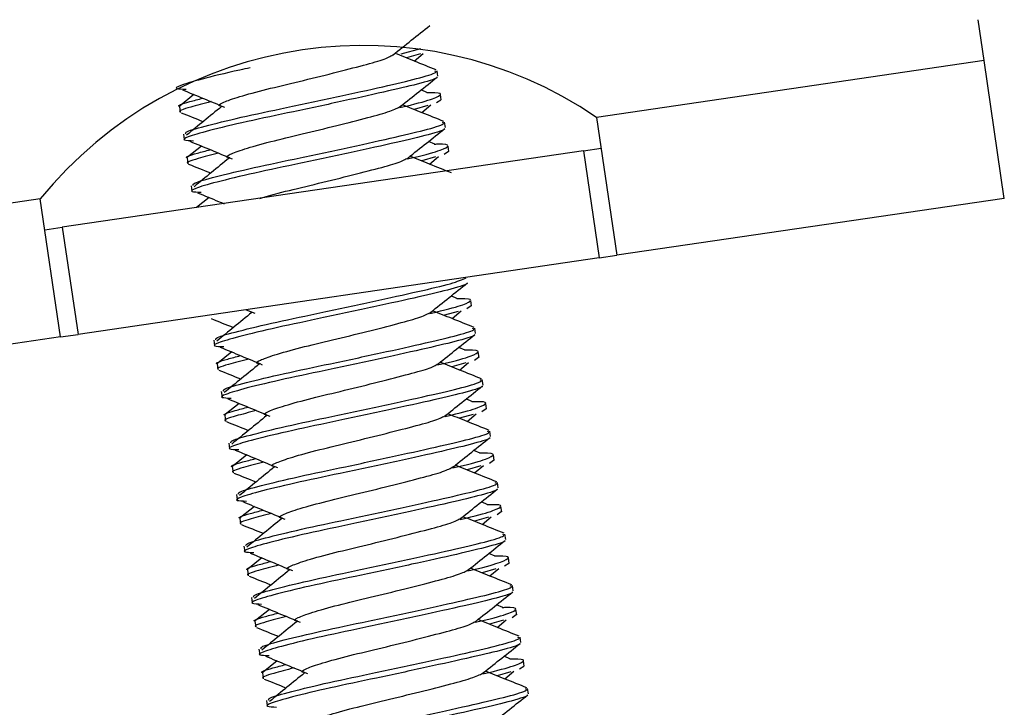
# Model space of a CAD drawing. Header units: inches. Extents: x 5 to 165, y 3 to 108.
# Tile 50 of 139: x 81.776 to 82.722, y 34.621 to 35.282. Entities that reach past the tile are written whole.
import ezdxf

# ---------------------------------------------------------------- set-up
doc = ezdxf.new("R2010")
doc.units = ezdxf.units.IN
doc.header["$LTSCALE"] = 10
doc.header["$MEASUREMENT"] = 0

msp = doc.modelspace()

# ---------------------------------------------------------------- linework, layer by layer
at = {"color": 7, "linetype": 'Continuous', "lineweight": 25}
for p, q in [((82.70273, 35.242346), (82.696983, 35.281532)), ((82.142411, 35.248767), (82.161215, 35.253961)), ((82.160807, 35.248623), (82.147559, 35.244833)), ((82.154882, 35.241725), (82.163553, 35.24905)), ((82.70273, 35.242346), (82.330225, 35.187712)), ((82.722176, 35.109765), (82.70273, 35.242346)), ((82.177511, 35.227311), (82.176746, 35.232528)), ((81.943102, 35.209592), (81.929671, 35.198907)), ((82.167482, 35.211289), (82.161356, 35.213994)), ((82.180874, 35.204378), (82.180109, 35.209594)), ((81.929128, 35.19805), (81.929893, 35.192833)), ((82.168063, 35.199152), (82.154815, 35.195362)), ((82.162138, 35.192255), (82.170809, 35.19958)), ((82.180427, 35.204312), (82.176397, 35.201536)), ((82.330225, 35.187712), (82.34967, 35.055131)), ((82.184767, 35.17784), (82.184001, 35.183057)), ((81.93302, 35.171514), (81.933781, 35.166323)), ((81.950357, 35.160121), (81.936927, 35.149436)), ((82.174737, 35.161818), (82.168612, 35.164523)), ((82.18813, 35.154907), (82.187365, 35.160123)), ((82.31767, 35.15555), (81.816508, 35.082046)), ((82.175319, 35.149681), (82.162071, 35.145892)), ((82.169394, 35.142784), (82.178065, 35.150109)), ((82.187683, 35.154841), (82.183652, 35.152065)), ((82.31767, 35.15555), (82.334578, 35.15803)), ((82.31767, 35.15555), (82.332762, 35.052651)), ((81.936384, 35.14858), (81.937149, 35.143362)), ((81.940276, 35.122044), (81.941037, 35.116853)), ((81.814691, 34.976667), (81.795246, 35.109249)), ((81.957613, 35.11065), (81.945425, 35.100954)), ((82.722176, 35.109765), (82.34967, 35.055131)), ((81.799599, 35.079566), (81.816508, 35.082046)), ((81.816508, 35.082046), (81.8316, 34.979147)), ((82.332762, 35.052651), (82.34967, 35.055131)), ((82.332762, 35.052651), (81.8316, 34.979147)), ((82.196505, 35.013406), (82.190379, 35.016111)), ((82.209897, 35.006495), (82.209132, 35.011711)), ((81.993404, 35.002878), (82.001532, 34.999494)), ((82.197086, 35.001269), (82.183838, 34.997479)), ((82.191161, 34.994372), (82.199832, 35.001697)), ((82.20945, 35.006429), (82.205419, 35.003653)), ((81.814691, 34.976667), (81.8316, 34.979147)), ((82.21379, 34.979957), (82.213024, 34.985174)), ((81.814691, 34.976667), (79.871058, 34.691601)), ((81.962043, 34.973631), (81.962804, 34.96844)), ((81.97938, 34.962238), (81.96595, 34.951553)), ((82.20376, 34.963935), (82.197634, 34.96664)), ((82.217153, 34.957024), (82.216388, 34.96224)), ((82.204342, 34.951798), (82.191094, 34.948009)), ((82.198417, 34.944901), (82.207088, 34.952226)), ((82.216706, 34.956958), (82.212675, 34.954182)), ((81.965406, 34.950697), (81.966172, 34.945479)), ((82.221045, 34.930486), (82.22028, 34.935704)), ((81.969298, 34.924161), (81.97006, 34.91897)), ((82.211016, 34.914464), (82.20489, 34.917169)), ((81.986636, 34.912767), (81.973205, 34.902083)), ((82.223961, 34.907488), (82.219931, 34.904711)), ((82.224409, 34.907553), (82.223644, 34.912769)), ((81.972662, 34.901226), (81.973427, 34.896008)), ((82.211597, 34.902328), (82.198349, 34.898538)), ((82.205672, 34.89543), (82.214343, 34.902755)), ((82.228301, 34.881015), (82.227536, 34.886233)), ((81.976554, 34.87469), (81.977315, 34.869499)), ((82.218272, 34.864993), (82.212146, 34.867698)), ((81.993892, 34.863297), (81.980461, 34.852612)), ((82.231217, 34.858017), (82.227187, 34.855241)), ((82.231664, 34.858082), (82.230899, 34.863298)), ((81.979918, 34.851755), (81.980683, 34.846537)), ((82.218853, 34.852857), (82.205605, 34.849067)), ((82.212928, 34.845959), (82.221599, 34.853284)), ((82.235557, 34.831545), (82.234791, 34.836762)), ((81.98381, 34.825219), (81.984571, 34.820028)), ((82.225527, 34.815523), (82.219401, 34.818228)), ((82.001147, 34.813826), (81.987717, 34.803141)), ((82.23892, 34.808612), (82.238155, 34.813828)), ((81.987174, 34.802284), (81.987939, 34.797067)), ((82.226109, 34.803386), (82.212861, 34.799596)), ((82.220184, 34.796489), (82.228855, 34.803814)), ((82.238473, 34.808546), (82.234442, 34.80577)), ((82.242812, 34.782074), (82.242047, 34.787292)), ((81.991066, 34.775748), (81.991827, 34.770557)), ((82.008403, 34.764355), (81.994973, 34.75367)), ((82.232783, 34.766052), (82.226657, 34.768757)), ((82.246176, 34.759141), (82.245411, 34.764357)), ((81.994429, 34.752814), (81.995195, 34.747596)), ((82.233365, 34.753915), (82.220116, 34.750126)), ((82.227439, 34.747018), (82.23611, 34.754343)), ((82.245729, 34.759075), (82.241698, 34.756299)), ((82.250068, 34.732603), (82.249303, 34.737821)), ((81.998321, 34.726278), (81.999083, 34.721087)), ((82.015659, 34.714884), (82.002228, 34.7042)), ((82.240039, 34.716581), (82.233913, 34.719286)), ((82.253432, 34.70967), (82.252667, 34.714886)), ((82.234695, 34.697547), (82.243366, 34.704872)), ((82.252984, 34.709605), (82.248954, 34.706828)), ((82.001685, 34.703343), (82.00245, 34.698125)), ((82.24062, 34.704445), (82.227372, 34.700655)), ((82.257324, 34.683132), (82.256559, 34.68835)), ((82.005577, 34.676807), (82.006338, 34.671616)), ((82.247295, 34.66711), (82.241169, 34.669816)), ((82.022915, 34.665414), (82.009484, 34.654729)), ((82.26024, 34.660134), (82.256209, 34.657358)), ((82.260687, 34.660199), (82.259922, 34.665415)), ((82.008941, 34.653872), (82.009706, 34.648655)), ((82.247876, 34.654974), (82.234628, 34.651184)), ((82.241951, 34.648076), (82.250622, 34.655401)), ((82.26458, 34.633662), (82.263814, 34.638879)), ((82.012833, 34.627336), (82.013594, 34.622145))]:
    msp.add_line(p, q, dxfattribs=at)
at = {"color": 8, "linetype": 'Continuous', "lineweight": 25}
msp.add_line((81.795246, 35.109249), (79.981836, 34.843282), dxfattribs=at)
at = {"color": 7, "linetype": 'Continuous', "lineweight": 25}
msp.add_arc((82.105516, 34.856796), 0.4, 55.821499, 140.866284, dxfattribs=at)
for points, knots in [([(82.134447, 35.247776), (82.140313, 35.252463), (82.152057, 35.261846), (82.163824, 35.271212), (82.169713, 35.275899)], [0, 0, 0, 0, 0.4995702, 1, 1, 1, 1]), ([(81.970248, 35.19817), (81.969808, 35.198227), (81.965426, 35.198793), (81.969318, 35.201483), (81.982811, 35.206514), (82.008149, 35.213667), (82.040027, 35.221193), (82.073731, 35.229434), (82.103712, 35.237122), (82.126631, 35.243341), (82.131799, 35.246319), (82.134415, 35.247826)], [0, 0, 0, 0, 0.013707, 0.1363355, 0.258964, 0.3848522, 0.5057017, 0.6304842, 0.7552668, 0.8761163, 1, 1, 1, 1]), ([(82.176077, 35.233234), (82.169085, 35.236033), (82.155806, 35.241349), (82.142531, 35.246686), (82.136246, 35.249213)], [0, 0, 0, 0, 0.5265966, 1, 1, 1, 1]), ([(81.997078, 35.235246), (81.993743, 35.23454), (81.974842, 35.230536), (81.948656, 35.224099), (81.929317, 35.218427), (81.923437, 35.215187), (81.931783, 35.214864), (81.935455, 35.214721)], [0, 0, 0, 0, 0.06025535, 0.34155834, 0.61564333, 0.83092753, 1, 1, 1, 1]), ([(82.176331, 35.226321), (82.176429, 35.22626), (82.177904, 35.225348), (82.162895, 35.220707), (82.132035, 35.213354), (82.087634, 35.203538), (82.038784, 35.193079), (81.992333, 35.183414), (81.955562, 35.174587), (81.936644, 35.168964), (81.93068, 35.165715), (81.939035, 35.165392), (81.94271, 35.16525)], [0, 0, 0, 0, 0.0086015, 0.1288593, 0.2443464, 0.3635579, 0.4827695, 0.5982566, 0.7185144, 0.8356865, 0.9277211, 1, 1, 1, 1]), ([(81.935113, 35.171821), (81.934982, 35.172487), (81.934652, 35.174157), (81.955458, 35.179892), (81.991399, 35.18861), (82.038057, 35.198301), (82.08689, 35.20876), (82.13115, 35.218552), (82.16258, 35.225999), (82.177778, 35.230948), (82.175273, 35.231968), (82.174652, 35.232221)], [0, 0, 0, 0, 0.0821732, 0.2062623, 0.3336194, 0.4559242, 0.5821732, 0.7084222, 0.830727, 0.958084, 1, 1, 1, 1]), ([(82.141702, 35.198305), (82.147569, 35.202993), (82.159313, 35.212375), (82.17108, 35.221741), (82.176968, 35.226428)], [0, 0, 0, 0, 0.4995702, 1, 1, 1, 1]), ([(81.931913, 35.214215), (81.938707, 35.211413), (81.95229, 35.205811), (81.965771, 35.200188), (81.972509, 35.197377)], [0, 0, 0, 0, 0.5001288, 1, 1, 1, 1]), ([(82.140922, 35.19718), (82.142865, 35.197612), (82.158286, 35.201037), (82.17496, 35.206007), (82.1823, 35.21012), (82.177933, 35.211567), (82.167603, 35.211226), (82.166839, 35.211201)], [0, 0, 0, 0, 0.0454771, 0.3608624, 0.6681552, 0.975448, 1, 1, 1, 1]), ([(81.929705, 35.198135), (81.929507, 35.198174), (81.926322, 35.198806), (81.933247, 35.201335), (81.947189, 35.204972), (81.951538, 35.206106)], [0, 0, 0, 0, 0.0437586, 0.7017373, 1, 1, 1, 1]), ([(81.959484, 35.2028), (81.95249, 35.200987), (81.935746, 35.196645), (81.92708, 35.193587), (81.930272, 35.192957), (81.930471, 35.192917)], [0, 0, 0, 0, 0.4020797, 0.9627151, 1, 1, 1, 1]), ([(81.969645, 35.198064), (81.963954, 35.193437), (81.952669, 35.18426), (81.941464, 35.175099), (81.93591, 35.170558)], [0, 0, 0, 0, 0.5043184, 1, 1, 1, 1]), ([(81.977504, 35.148699), (81.977063, 35.148756), (81.972682, 35.149323), (81.976574, 35.152012), (81.990067, 35.157043), (82.015404, 35.164196), (82.047283, 35.171722), (82.080987, 35.179964), (82.110968, 35.187651), (82.133887, 35.19387), (82.139055, 35.196848), (82.14167, 35.198355)], [0, 0, 0, 0, 0.013707, 0.1363355, 0.258964, 0.3848522, 0.5057017, 0.6304842, 0.7552668, 0.8761163, 1, 1, 1, 1]), ([(82.183333, 35.183763), (82.17634, 35.186562), (82.163061, 35.191878), (82.149787, 35.197216), (82.143502, 35.199742)], [0, 0, 0, 0, 0.5265966, 1, 1, 1, 1]), ([(81.930694, 35.192161), (81.937692, 35.189364), (81.944776, 35.186533), (81.951854, 35.183687), (81.95194, 35.183653)], [0, 0, 0, 0, 0.9877619, 1, 1, 1, 1]), ([(81.942369, 35.122351), (81.942237, 35.123016), (81.941908, 35.124687), (81.962714, 35.130421), (81.998654, 35.139139), (82.045313, 35.14883), (82.094145, 35.159289), (82.138406, 35.169081), (82.169836, 35.176528), (82.185034, 35.181477), (82.182529, 35.182498), (82.181908, 35.18275)], [0, 0, 0, 0, 0.0821732, 0.2062623, 0.3336194, 0.4559242, 0.5821732, 0.7084222, 0.830727, 0.958084, 1, 1, 1, 1]), ([(82.183586, 35.17685), (82.183685, 35.176789), (82.18516, 35.175877), (82.17015, 35.171236), (82.139291, 35.163883), (82.09489, 35.154068), (82.04604, 35.143608), (81.999588, 35.133944), (81.962818, 35.125116), (81.943899, 35.119494), (81.937936, 35.116244), (81.946291, 35.115922), (81.949966, 35.11578)], [0, 0, 0, 0, 0.00860148, 0.12885927, 0.24434642, 0.36355794, 0.48276946, 0.59825661, 0.7185144, 0.83568648, 0.92772106, 1, 1, 1, 1]), ([(82.148958, 35.148835), (82.154825, 35.153522), (82.166569, 35.162905), (82.178335, 35.17227), (82.184224, 35.176957)], [0, 0, 0, 0, 0.4995702, 1, 1, 1, 1]), ([(81.939169, 35.164744), (81.945962, 35.161942), (81.959546, 35.15634), (81.973026, 35.150717), (81.979765, 35.147906)], [0, 0, 0, 0, 0.5001288, 1, 1, 1, 1]), ([(82.148177, 35.147709), (82.150121, 35.148141), (82.165541, 35.151566), (82.182216, 35.156536), (82.189556, 35.160649), (82.185189, 35.162096), (82.174859, 35.161755), (82.174095, 35.16173)], [0, 0, 0, 0, 0.0454771, 0.3608624, 0.6681552, 0.975448, 1, 1, 1, 1]), ([(81.936961, 35.148664), (81.936762, 35.148704), (81.933578, 35.149335), (81.940503, 35.151864), (81.954445, 35.155501), (81.958794, 35.156635)], [0, 0, 0, 0, 0.04375864, 0.70173733, 1, 1, 1, 1]), ([(81.966739, 35.153329), (81.959746, 35.151516), (81.943002, 35.147174), (81.934336, 35.144116), (81.937527, 35.143486), (81.937726, 35.143447)], [0, 0, 0, 0, 0.40207966, 0.96271514, 1, 1, 1, 1]), ([(82.190589, 35.134293), (82.183596, 35.137092), (82.170317, 35.142407), (82.157042, 35.147745), (82.150758, 35.150272)], [0, 0, 0, 0, 0.5265966, 1, 1, 1, 1]), ([(81.93795, 35.14269), (81.944948, 35.139894), (81.952032, 35.137062), (81.95911, 35.134217), (81.959196, 35.134182)], [0, 0, 0, 0, 0.9877619, 1, 1, 1, 1]), ([(81.976901, 35.148594), (81.97121, 35.143966), (81.959925, 35.13479), (81.94872, 35.125629), (81.943165, 35.121088)], [0, 0, 0, 0, 0.5043184, 1, 1, 1, 1]), ([(82.006289, 35.109881), (82.011894, 35.111515), (82.025034, 35.115347), (82.054761, 35.122285), (82.088182, 35.130484), (82.118239, 35.138183), (82.141139, 35.144399), (82.146309, 35.147377), (82.148926, 35.148884)], [0, 0, 0, 0, 0.1275097, 0.2989157, 0.4759001, 0.6528846, 0.8242905, 1, 1, 1, 1]), ([(81.946424, 35.115273), (81.953223, 35.112473), (81.961823, 35.10893), (81.970357, 35.105374), (81.972144, 35.104629)], [0, 0, 0, 0, 0.7905809, 1, 1, 1, 1]), ([(82.205354, 35.028438), (82.205452, 35.028377), (82.206927, 35.027465), (82.191917, 35.022824), (82.161058, 35.015471), (82.116657, 35.005655), (82.067807, 34.995196), (82.021355, 34.985531), (81.984585, 34.976704), (81.965666, 34.971081), (81.959703, 34.967832), (81.968058, 34.967509), (81.971733, 34.967367)], [0, 0, 0, 0, 0.0086015, 0.1288593, 0.2443464, 0.3635579, 0.4827695, 0.5982566, 0.7185144, 0.8356865, 0.9277211, 1, 1, 1, 1]), ([(81.964136, 34.973938), (81.964005, 34.974604), (81.963675, 34.976274), (81.984479, 34.982009), (82.02043, 34.990728), (82.067048, 35.000413), (82.116034, 35.010897), (82.159725, 35.020595), (82.193244, 35.028384), (82.200924, 35.031749), (82.204842, 35.033466)], [0, 0, 0, 0, 0.0857682, 0.2152863, 0.3482152, 0.4758708, 0.6076431, 0.7394155, 0.8670711, 1, 1, 1, 1]), ([(82.170725, 35.000422), (82.176592, 35.00511), (82.188336, 35.014492), (82.200103, 35.023858), (82.205991, 35.028545)], [0, 0, 0, 0, 0.4995702, 1, 1, 1, 1]), ([(82.169944, 34.999297), (82.171888, 34.999729), (82.187309, 35.003154), (82.203983, 35.008124), (82.211323, 35.012237), (82.206956, 35.013684), (82.196626, 35.013343), (82.195862, 35.013318)], [0, 0, 0, 0, 0.0454771, 0.3608624, 0.6681552, 0.975448, 1, 1, 1, 1]), ([(81.998668, 35.000181), (81.992977, 34.995554), (81.981692, 34.986377), (81.970487, 34.977216), (81.964933, 34.972675)], [0, 0, 0, 0, 0.5043184, 1, 1, 1, 1]), ([(82.006527, 34.950816), (82.006086, 34.950873), (82.001705, 34.95144), (82.005597, 34.954129), (82.01909, 34.95916), (82.044427, 34.966313), (82.076305, 34.973839), (82.11001, 34.982081), (82.139991, 34.989768), (82.16291, 34.995987), (82.168077, 34.998965), (82.170693, 35.000472)], [0, 0, 0, 0, 0.013707, 0.1363355, 0.258964, 0.3848522, 0.5057017, 0.6304842, 0.7552668, 0.8761163, 1, 1, 1, 1]), ([(82.212356, 34.98588), (82.205363, 34.988679), (82.192084, 34.993995), (82.178809, 34.999333), (82.172525, 35.001859)], [0, 0, 0, 0, 0.5265966, 1, 1, 1, 1]), ([(81.959717, 34.994278), (81.966715, 34.991481), (81.973799, 34.98865), (81.980877, 34.985805), (81.980963, 34.98577)], [0, 0, 0, 0, 0.9877619, 1, 1, 1, 1]), ([(81.971392, 34.924468), (81.97126, 34.925133), (81.97093, 34.926804), (81.991737, 34.932538), (82.027677, 34.941256), (82.074335, 34.950947), (82.123168, 34.961406), (82.167429, 34.971198), (82.198859, 34.978645), (82.214057, 34.983594), (82.211551, 34.984615), (82.210931, 34.984867)], [0, 0, 0, 0, 0.0821732, 0.2062623, 0.3336194, 0.4559242, 0.5821732, 0.7084222, 0.830727, 0.958084, 1, 1, 1, 1]), ([(82.212609, 34.978967), (82.212708, 34.978906), (82.214183, 34.977994), (82.199173, 34.973353), (82.168314, 34.966), (82.123913, 34.956185), (82.075063, 34.945725), (82.028611, 34.936061), (81.991841, 34.927233), (81.972922, 34.921611), (81.966959, 34.918361), (81.975314, 34.918039), (81.978989, 34.917897)], [0, 0, 0, 0, 0.0086015, 0.1288593, 0.2443464, 0.3635579, 0.4827695, 0.5982566, 0.7185144, 0.8356865, 0.9277211, 1, 1, 1, 1]), ([(82.177981, 34.950952), (82.183848, 34.955639), (82.195591, 34.965022), (82.207358, 34.974387), (82.213247, 34.979074)], [0, 0, 0, 0, 0.4995702, 1, 1, 1, 1]), ([(81.968192, 34.966861), (81.974985, 34.964059), (81.988569, 34.958457), (82.002049, 34.952834), (82.008788, 34.950023)], [0, 0, 0, 0, 0.5001288, 1, 1, 1, 1]), ([(82.1772, 34.949826), (82.179144, 34.950258), (82.194564, 34.953684), (82.211239, 34.958653), (82.218579, 34.962766), (82.214212, 34.964213), (82.203882, 34.963872), (82.203118, 34.963847)], [0, 0, 0, 0, 0.0454771, 0.3608624, 0.6681552, 0.975448, 1, 1, 1, 1]), ([(81.965984, 34.950781), (81.965785, 34.950821), (81.962601, 34.951452), (81.969526, 34.953981), (81.983468, 34.957618), (81.987817, 34.958752)], [0, 0, 0, 0, 0.04375864, 0.70173733, 1, 1, 1, 1]), ([(81.995762, 34.955446), (81.988769, 34.953633), (81.972025, 34.949291), (81.963359, 34.946233), (81.96655, 34.945603), (81.966749, 34.945564)], [0, 0, 0, 0, 0.4020797, 0.9627151, 1, 1, 1, 1]), ([(82.005924, 34.950711), (82.000233, 34.946083), (81.988948, 34.936907), (81.977743, 34.927746), (81.972188, 34.923205)], [0, 0, 0, 0, 0.5043184, 1, 1, 1, 1]), ([(82.013782, 34.901346), (82.013342, 34.901403), (82.00896, 34.901969), (82.012852, 34.904658), (82.026345, 34.909689), (82.051683, 34.916842), (82.083561, 34.924368), (82.117265, 34.93261), (82.147246, 34.940298), (82.170166, 34.946516), (82.175333, 34.949494), (82.177949, 34.951001)], [0, 0, 0, 0, 0.013707, 0.1363355, 0.258964, 0.3848522, 0.5057017, 0.6304842, 0.7552668, 0.8761163, 1, 1, 1, 1]), ([(82.219612, 34.93641), (82.212619, 34.939209), (82.19934, 34.944524), (82.186065, 34.949862), (82.179781, 34.952389)], [0, 0, 0, 0, 0.5265966, 1, 1, 1, 1]), ([(81.966973, 34.944807), (81.97397, 34.942011), (81.981055, 34.939179), (81.988132, 34.936334), (81.988219, 34.936299)], [0, 0, 0, 0, 0.9877619, 1, 1, 1, 1]), ([(81.978647, 34.874997), (81.978516, 34.875662), (81.978186, 34.877333), (81.998993, 34.883068), (82.034933, 34.891785), (82.081591, 34.901476), (82.130424, 34.911935), (82.174684, 34.921727), (82.206115, 34.929174), (82.221312, 34.934123), (82.218807, 34.935144), (82.218187, 34.935397)], [0, 0, 0, 0, 0.0821732, 0.2062623, 0.3336194, 0.4559242, 0.5821732, 0.7084222, 0.830727, 0.958084, 1, 1, 1, 1]), ([(82.219865, 34.929497), (82.219963, 34.929436), (82.221438, 34.928524), (82.206429, 34.923883), (82.17557, 34.916529), (82.131168, 34.906714), (82.082318, 34.896254), (82.035867, 34.88659), (81.999097, 34.877763), (81.980178, 34.87214), (81.974215, 34.86889), (81.982569, 34.868568), (81.986245, 34.868426)], [0, 0, 0, 0, 0.0086015, 0.1288593, 0.2443464, 0.3635579, 0.4827695, 0.5982566, 0.7185144, 0.8356865, 0.9277211, 1, 1, 1, 1]), ([(82.185237, 34.901481), (82.191103, 34.906168), (82.202847, 34.915551), (82.214614, 34.924917), (82.220502, 34.929604)], [0, 0, 0, 0, 0.4995702, 1, 1, 1, 1]), ([(81.975447, 34.91739), (81.982241, 34.914589), (81.995825, 34.908987), (82.009305, 34.903363), (82.016043, 34.900553)], [0, 0, 0, 0, 0.5001288, 1, 1, 1, 1]), ([(82.184456, 34.900355), (82.186399, 34.900787), (82.20182, 34.904213), (82.218494, 34.909183), (82.225834, 34.913296), (82.221467, 34.914743), (82.211138, 34.914401), (82.210373, 34.914376)], [0, 0, 0, 0, 0.0454771, 0.3608624, 0.6681552, 0.975448, 1, 1, 1, 1]), ([(81.97324, 34.901311), (81.973041, 34.90135), (81.969856, 34.901981), (81.976781, 34.90451), (81.990724, 34.908147), (81.995072, 34.909281)], [0, 0, 0, 0, 0.0437586, 0.7017373, 1, 1, 1, 1]), ([(82.003018, 34.905976), (81.996025, 34.904162), (81.97928, 34.89982), (81.970614, 34.896763), (81.973806, 34.896132), (81.974005, 34.896093)], [0, 0, 0, 0, 0.4020797, 0.9627151, 1, 1, 1, 1]), ([(81.974228, 34.895337), (81.981226, 34.89254), (81.988311, 34.889709), (81.995388, 34.886863), (81.995475, 34.886828)], [0, 0, 0, 0, 0.9877619, 1, 1, 1, 1]), ([(82.01318, 34.90124), (82.007488, 34.896612), (81.996204, 34.887436), (81.984998, 34.878275), (81.979444, 34.873734)], [0, 0, 0, 0, 0.5043184, 1, 1, 1, 1]), ([(82.021038, 34.851875), (82.020598, 34.851932), (82.016216, 34.852498), (82.020108, 34.855188), (82.033601, 34.860218), (82.058938, 34.867371), (82.090817, 34.874898), (82.124521, 34.883139), (82.154502, 34.890827), (82.177421, 34.897046), (82.182589, 34.900023), (82.185205, 34.901531)], [0, 0, 0, 0, 0.013707, 0.1363355, 0.258964, 0.3848522, 0.5057017, 0.6304842, 0.7552668, 0.8761163, 1, 1, 1, 1]), ([(82.226867, 34.886939), (82.219875, 34.889738), (82.206596, 34.895053), (82.193321, 34.900391), (82.187036, 34.902918)], [0, 0, 0, 0, 0.5265966, 1, 1, 1, 1]), ([(81.985903, 34.825526), (81.985772, 34.826192), (81.985442, 34.827862), (82.006248, 34.833597), (82.042188, 34.842315), (82.088847, 34.852006), (82.13768, 34.862465), (82.18194, 34.872256), (82.21337, 34.879703), (82.228568, 34.884652), (82.226063, 34.885673), (82.225442, 34.885926)], [0, 0, 0, 0, 0.08217318, 0.20626235, 0.33361939, 0.45592417, 0.58217318, 0.70842219, 0.83072697, 0.95808401, 1, 1, 1, 1]), ([(82.227121, 34.880026), (82.227219, 34.879965), (82.228694, 34.879053), (82.213685, 34.874412), (82.182825, 34.867058), (82.138424, 34.857243), (82.089574, 34.846783), (82.043123, 34.837119), (82.006352, 34.828292), (81.987434, 34.822669), (81.98147, 34.81942), (81.989825, 34.819097), (81.9935, 34.818955)], [0, 0, 0, 0, 0.00860148, 0.12885927, 0.24434642, 0.36355794, 0.48276946, 0.59825661, 0.7185144, 0.83568648, 0.92772106, 1, 1, 1, 1]), ([(82.192492, 34.85201), (82.198359, 34.856697), (82.210103, 34.86608), (82.22187, 34.875446), (82.227758, 34.880133)], [0, 0, 0, 0, 0.4995702, 1, 1, 1, 1]), ([(81.982703, 34.86792), (81.989497, 34.865118), (82.00308, 34.859516), (82.016561, 34.853893), (82.023299, 34.851082)], [0, 0, 0, 0, 0.5001288, 1, 1, 1, 1]), ([(81.980495, 34.85184), (81.980297, 34.851879), (81.977112, 34.852511), (81.984037, 34.85504), (81.997979, 34.858676), (82.002328, 34.859811)], [0, 0, 0, 0, 0.0437586, 0.7017373, 1, 1, 1, 1]), ([(82.010274, 34.856505), (82.00328, 34.854691), (81.986536, 34.85035), (81.97787, 34.847292), (81.981062, 34.846661), (81.981261, 34.846622)], [0, 0, 0, 0, 0.4020797, 0.9627151, 1, 1, 1, 1]), ([(82.191712, 34.850885), (82.193655, 34.851316), (82.209076, 34.854742), (82.22575, 34.859712), (82.23309, 34.863825), (82.228723, 34.865272), (82.218393, 34.864931), (82.217629, 34.864905)], [0, 0, 0, 0, 0.0454771, 0.3608624, 0.6681552, 0.975448, 1, 1, 1, 1]), ([(82.020435, 34.851769), (82.014744, 34.847141), (82.003459, 34.837965), (81.992254, 34.828804), (81.9867, 34.824263)], [0, 0, 0, 0, 0.5043184, 1, 1, 1, 1]), ([(82.028294, 34.802404), (82.027853, 34.802461), (82.023472, 34.803028), (82.027364, 34.805717), (82.040857, 34.810748), (82.066194, 34.817901), (82.098073, 34.825427), (82.131777, 34.833668), (82.161758, 34.841356), (82.184677, 34.847575), (82.189845, 34.850553), (82.19246, 34.85206)], [0, 0, 0, 0, 0.013707, 0.1363355, 0.258964, 0.3848522, 0.5057017, 0.6304842, 0.7552668, 0.8761163, 1, 1, 1, 1]), ([(82.234123, 34.837468), (82.22713, 34.840267), (82.213851, 34.845583), (82.200576, 34.85092), (82.194292, 34.853447)], [0, 0, 0, 0, 0.5265966, 1, 1, 1, 1]), ([(81.981484, 34.845866), (81.988482, 34.843069), (81.995566, 34.840238), (82.002644, 34.837392), (82.00273, 34.837357)], [0, 0, 0, 0, 0.9877619, 1, 1, 1, 1]), ([(82.234376, 34.830555), (82.234475, 34.830494), (82.23595, 34.829582), (82.22094, 34.824941), (82.190081, 34.817588), (82.14568, 34.807772), (82.09683, 34.797313), (82.050378, 34.787648), (82.013608, 34.778821), (81.994689, 34.773198), (81.988726, 34.769949), (81.997081, 34.769626), (82.000756, 34.769484)], [0, 0, 0, 0, 0.0086015, 0.1288593, 0.2443464, 0.3635579, 0.4827695, 0.5982566, 0.7185144, 0.8356865, 0.9277211, 1, 1, 1, 1]), ([(81.993159, 34.776055), (81.993027, 34.776721), (81.992698, 34.778391), (82.013504, 34.784126), (82.049444, 34.792844), (82.096103, 34.802535), (82.144935, 34.812994), (82.189196, 34.822786), (82.220626, 34.830233), (82.235824, 34.835182), (82.233318, 34.836202), (82.232698, 34.836455)], [0, 0, 0, 0, 0.0821732, 0.2062623, 0.3336194, 0.4559242, 0.5821732, 0.7084222, 0.830727, 0.958084, 1, 1, 1, 1]), ([(82.199748, 34.802539), (82.205615, 34.807227), (82.217358, 34.81661), (82.229125, 34.825975), (82.235014, 34.830662)], [0, 0, 0, 0, 0.4995702, 1, 1, 1, 1]), ([(81.989959, 34.818449), (81.996752, 34.815647), (82.010336, 34.810045), (82.023816, 34.804422), (82.030555, 34.801611)], [0, 0, 0, 0, 0.5001288, 1, 1, 1, 1]), ([(81.987751, 34.802369), (81.987552, 34.802408), (81.984368, 34.80304), (81.991293, 34.805569), (82.005235, 34.809206), (82.009584, 34.81034)], [0, 0, 0, 0, 0.0437586, 0.7017373, 1, 1, 1, 1]), ([(82.198967, 34.801414), (82.200911, 34.801846), (82.216331, 34.805271), (82.233006, 34.810241), (82.240346, 34.814354), (82.235979, 34.815801), (82.225649, 34.81546), (82.224885, 34.815435)], [0, 0, 0, 0, 0.0454771, 0.3608624, 0.6681552, 0.975448, 1, 1, 1, 1]), ([(82.017529, 34.807034), (82.010536, 34.805221), (81.993792, 34.800879), (81.985126, 34.797821), (81.988317, 34.797191), (81.988516, 34.797151)], [0, 0, 0, 0, 0.4020797, 0.9627151, 1, 1, 1, 1]), ([(82.027691, 34.802299), (82.022, 34.797671), (82.010715, 34.788494), (81.99951, 34.779333), (81.993955, 34.774792)], [0, 0, 0, 0, 0.5043184, 1, 1, 1, 1]), ([(82.03555, 34.752933), (82.035109, 34.75299), (82.030727, 34.753557), (82.034619, 34.756246), (82.048112, 34.761277), (82.07345, 34.76843), (82.105328, 34.775956), (82.139032, 34.784198), (82.169013, 34.791885), (82.191933, 34.798104), (82.1971, 34.801082), (82.199716, 34.802589)], [0, 0, 0, 0, 0.013707, 0.1363355, 0.258964, 0.3848522, 0.5057017, 0.6304842, 0.7552668, 0.8761163, 1, 1, 1, 1]), ([(82.241379, 34.787997), (82.234386, 34.790796), (82.221107, 34.796112), (82.207832, 34.80145), (82.201548, 34.803976)], [0, 0, 0, 0, 0.5265966, 1, 1, 1, 1]), ([(81.98874, 34.796395), (81.995738, 34.793598), (82.002822, 34.790767), (82.0099, 34.787922), (82.009986, 34.787887)], [0, 0, 0, 0, 0.9877619, 1, 1, 1, 1]), ([(82.241632, 34.781084), (82.241731, 34.781023), (82.243206, 34.780111), (82.228196, 34.775471), (82.197337, 34.768117), (82.152936, 34.758302), (82.104086, 34.747842), (82.057634, 34.738178), (82.020864, 34.72935), (82.001945, 34.723728), (81.995982, 34.720478), (82.004336, 34.720156), (82.008012, 34.720014)], [0, 0, 0, 0, 0.0086015, 0.1288593, 0.2443464, 0.3635579, 0.4827695, 0.5982566, 0.7185144, 0.8356865, 0.9277211, 1, 1, 1, 1]), ([(82.000415, 34.726585), (82.000283, 34.72725), (81.999953, 34.728921), (82.02076, 34.734655), (82.0567, 34.743373), (82.103358, 34.753064), (82.152191, 34.763523), (82.196451, 34.773315), (82.227882, 34.780762), (82.24308, 34.785711), (82.240574, 34.786732), (82.239954, 34.786984)], [0, 0, 0, 0, 0.0821732, 0.2062623, 0.3336194, 0.4559242, 0.5821732, 0.7084222, 0.830727, 0.958084, 1, 1, 1, 1]), ([(82.207004, 34.753069), (82.21287, 34.757756), (82.224614, 34.767139), (82.236381, 34.776504), (82.24227, 34.781191)], [0, 0, 0, 0, 0.4995702, 1, 1, 1, 1]), ([(81.997214, 34.768978), (82.004008, 34.766176), (82.017592, 34.760574), (82.031072, 34.754951), (82.03781, 34.75214)], [0, 0, 0, 0, 0.5001288, 1, 1, 1, 1]), ([(82.206223, 34.751943), (82.208166, 34.752375), (82.223587, 34.755801), (82.240261, 34.760771), (82.247601, 34.764883), (82.243235, 34.76633), (82.232905, 34.765989), (82.23214, 34.765964)], [0, 0, 0, 0, 0.0454771, 0.3608624, 0.6681552, 0.975448, 1, 1, 1, 1]), ([(81.995007, 34.752898), (81.994808, 34.752938), (81.991623, 34.753569), (81.998548, 34.756098), (82.012491, 34.759735), (82.01684, 34.760869)], [0, 0, 0, 0, 0.0437586, 0.7017373, 1, 1, 1, 1]), ([(82.024785, 34.757563), (82.017792, 34.75575), (82.001047, 34.751408), (81.992381, 34.74835), (81.995573, 34.74772), (81.995772, 34.747681)], [0, 0, 0, 0, 0.4020797, 0.9627151, 1, 1, 1, 1]), ([(82.034947, 34.752828), (82.029256, 34.7482), (82.017971, 34.739024), (82.006765, 34.729863), (82.001211, 34.725322)], [0, 0, 0, 0, 0.5043184, 1, 1, 1, 1]), ([(82.042805, 34.703463), (82.042365, 34.70352), (82.037983, 34.704086), (82.041875, 34.706775), (82.055368, 34.711806), (82.080706, 34.718959), (82.112584, 34.726486), (82.146288, 34.734727), (82.176269, 34.742415), (82.199189, 34.748633), (82.204356, 34.751611), (82.206972, 34.753118)], [0, 0, 0, 0, 0.01370699, 0.13633547, 0.25896396, 0.38485216, 0.50570166, 0.63048425, 0.75526683, 0.87611634, 1, 1, 1, 1]), ([(82.248634, 34.738527), (82.241642, 34.741326), (82.228363, 34.746641), (82.215088, 34.751979), (82.208804, 34.754506)], [0, 0, 0, 0, 0.5265966, 1, 1, 1, 1]), ([(81.995996, 34.746925), (82.002993, 34.744128), (82.010078, 34.741296), (82.017155, 34.738451), (82.017242, 34.738416)], [0, 0, 0, 0, 0.9877619, 1, 1, 1, 1]), ([(82.00767, 34.677114), (82.007539, 34.677779), (82.007209, 34.67945), (82.028016, 34.685185), (82.063956, 34.693902), (82.110614, 34.703593), (82.159447, 34.714052), (82.203707, 34.723844), (82.235137, 34.731291), (82.250335, 34.73624), (82.24783, 34.737261), (82.247209, 34.737514)], [0, 0, 0, 0, 0.0821732, 0.2062623, 0.3336194, 0.4559242, 0.5821732, 0.7084222, 0.830727, 0.958084, 1, 1, 1, 1]), ([(82.248888, 34.731614), (82.248986, 34.731553), (82.250461, 34.730641), (82.235452, 34.726), (82.204592, 34.718646), (82.160191, 34.708831), (82.111341, 34.698371), (82.06489, 34.688707), (82.028119, 34.67988), (82.009201, 34.674257), (82.003237, 34.671007), (82.011592, 34.670685), (82.015267, 34.670543)], [0, 0, 0, 0, 0.0086015, 0.1288593, 0.2443464, 0.3635579, 0.4827695, 0.5982566, 0.7185144, 0.8356865, 0.9277211, 1, 1, 1, 1]), ([(82.214259, 34.703598), (82.220126, 34.708285), (82.23187, 34.717668), (82.243637, 34.727034), (82.249525, 34.731721)], [0, 0, 0, 0, 0.4995702, 1, 1, 1, 1]), ([(82.00447, 34.719507), (82.011264, 34.716706), (82.024847, 34.711104), (82.038328, 34.70548), (82.045066, 34.70267)], [0, 0, 0, 0, 0.5001288, 1, 1, 1, 1]), ([(82.213479, 34.702472), (82.215422, 34.702904), (82.230843, 34.70633), (82.247517, 34.7113), (82.254857, 34.715413), (82.25049, 34.71686), (82.24016, 34.716518), (82.239396, 34.716493)], [0, 0, 0, 0, 0.0454771, 0.3608624, 0.6681552, 0.975448, 1, 1, 1, 1]), ([(82.002262, 34.703428), (82.002064, 34.703467), (81.998879, 34.704098), (82.005804, 34.706628), (82.019747, 34.710264), (82.024095, 34.711398)], [0, 0, 0, 0, 0.0437586, 0.7017373, 1, 1, 1, 1]), ([(82.032041, 34.708093), (82.025047, 34.706279), (82.008303, 34.701937), (81.999637, 34.69888), (82.002829, 34.698249), (82.003028, 34.69821)], [0, 0, 0, 0, 0.4020797, 0.9627151, 1, 1, 1, 1]), ([(82.25589, 34.689056), (82.248897, 34.691855), (82.235618, 34.697171), (82.222344, 34.702508), (82.216059, 34.705035)], [0, 0, 0, 0, 0.5265966, 1, 1, 1, 1]), ([(82.003251, 34.697454), (82.010249, 34.694657), (82.017333, 34.691826), (82.024411, 34.68898), (82.024498, 34.688945)], [0, 0, 0, 0, 0.9877619, 1, 1, 1, 1]), ([(82.042202, 34.703357), (82.036511, 34.698729), (82.025226, 34.689553), (82.014021, 34.680392), (82.008467, 34.675851)], [0, 0, 0, 0, 0.5043184, 1, 1, 1, 1]), ([(82.050061, 34.653992), (82.04962, 34.654049), (82.045239, 34.654615), (82.049131, 34.657305), (82.062624, 34.662335), (82.087961, 34.669488), (82.11984, 34.677015), (82.153544, 34.685256), (82.183525, 34.692944), (82.206444, 34.699163), (82.211612, 34.70214), (82.214227, 34.703648)], [0, 0, 0, 0, 0.013707, 0.1363355, 0.258964, 0.3848522, 0.5057017, 0.6304842, 0.7552668, 0.8761163, 1, 1, 1, 1]), ([(82.014926, 34.627643), (82.014795, 34.628309), (82.014465, 34.629979), (82.035271, 34.635714), (82.071211, 34.644432), (82.11787, 34.654123), (82.166702, 34.664582), (82.210963, 34.674373), (82.242393, 34.68182), (82.257591, 34.686769), (82.255086, 34.68779), (82.254465, 34.688043)], [0, 0, 0, 0, 0.08217318, 0.20626235, 0.33361939, 0.45592417, 0.58217318, 0.70842219, 0.83072697, 0.95808401, 1, 1, 1, 1]), ([(82.256144, 34.682143), (82.256242, 34.682082), (82.257717, 34.68117), (82.242707, 34.676529), (82.211848, 34.669176), (82.167447, 34.65936), (82.118597, 34.6489), (82.072145, 34.639236), (82.035375, 34.630409), (82.016456, 34.624786), (82.010493, 34.621537), (82.018848, 34.621214), (82.022523, 34.621072)], [0, 0, 0, 0, 0.0086015, 0.1288593, 0.2443464, 0.3635579, 0.4827695, 0.5982566, 0.7185144, 0.8356865, 0.9277211, 1, 1, 1, 1]), ([(82.221515, 34.654127), (82.227382, 34.658814), (82.239126, 34.668197), (82.250893, 34.677563), (82.256781, 34.68225)], [0, 0, 0, 0, 0.4995702, 1, 1, 1, 1]), ([(82.011726, 34.670037), (82.018519, 34.667235), (82.032103, 34.661633), (82.045583, 34.65601), (82.052322, 34.653199)], [0, 0, 0, 0, 0.5001288, 1, 1, 1, 1]), ([(82.220734, 34.653002), (82.222678, 34.653433), (82.238098, 34.656859), (82.254773, 34.661829), (82.262113, 34.665942), (82.257746, 34.667389), (82.247416, 34.667048), (82.246652, 34.667022)], [0, 0, 0, 0, 0.0454771, 0.3608624, 0.6681552, 0.975448, 1, 1, 1, 1]), ([(82.009518, 34.653957), (82.00932, 34.653996), (82.006135, 34.654628), (82.01306, 34.657157), (82.027002, 34.660793), (82.031351, 34.661928)], [0, 0, 0, 0, 0.0437586, 0.7017373, 1, 1, 1, 1]), ([(82.039297, 34.658622), (82.032303, 34.656809), (82.015559, 34.652467), (82.006893, 34.649409), (82.010084, 34.648779), (82.010283, 34.648739)], [0, 0, 0, 0, 0.4020797, 0.9627151, 1, 1, 1, 1]), ([(82.010507, 34.647983), (82.017505, 34.645186), (82.024589, 34.642355), (82.031667, 34.639509), (82.031753, 34.639474)], [0, 0, 0, 0, 0.9877619, 1, 1, 1, 1]), ([(82.049458, 34.653886), (82.043767, 34.649258), (82.032482, 34.640082), (82.021277, 34.630921), (82.015722, 34.62638)], [0, 0, 0, 0, 0.5043184, 1, 1, 1, 1]), ([(82.057317, 34.604521), (82.056876, 34.604578), (82.052495, 34.605145), (82.056387, 34.607834), (82.06988, 34.612865), (82.095217, 34.620018), (82.127095, 34.627544), (82.1608, 34.635785), (82.19078, 34.643473), (82.2137, 34.649692), (82.218867, 34.65267), (82.221483, 34.654177)], [0, 0, 0, 0, 0.013707, 0.1363355, 0.258964, 0.3848522, 0.5057017, 0.6304842, 0.7552668, 0.8761163, 1, 1, 1, 1]), ([(82.263146, 34.639585), (82.256153, 34.642384), (82.242874, 34.6477), (82.229599, 34.653037), (82.223315, 34.655564)], [0, 0, 0, 0, 0.5265966, 1, 1, 1, 1]), ([(82.022182, 34.578172), (82.02205, 34.578838), (82.02172, 34.580508), (82.042527, 34.586243), (82.078467, 34.594961), (82.125125, 34.604652), (82.173958, 34.615111), (82.218219, 34.624903), (82.249649, 34.63235), (82.264847, 34.637299), (82.262341, 34.638319), (82.261721, 34.638572)], [0, 0, 0, 0, 0.0821732, 0.2062623, 0.3336194, 0.4559242, 0.5821732, 0.7084222, 0.830727, 0.958084, 1, 1, 1, 1]), ([(82.263399, 34.632672), (82.263498, 34.632611), (82.264973, 34.631699), (82.249963, 34.627058), (82.219104, 34.619705), (82.174703, 34.609889), (82.125853, 34.59943), (82.079401, 34.589765), (82.042631, 34.580938), (82.023712, 34.575315), (82.017749, 34.572066), (82.026104, 34.571743), (82.029779, 34.571601)], [0, 0, 0, 0, 0.0086015, 0.1288593, 0.2443464, 0.3635579, 0.4827695, 0.5982566, 0.7185144, 0.8356865, 0.9277211, 1, 1, 1, 1]), ([(82.228771, 34.604656), (82.234638, 34.609344), (82.246381, 34.618727), (82.258148, 34.628092), (82.264037, 34.632779)], [0, 0, 0, 0, 0.4995702, 1, 1, 1, 1])]:
    msp.add_open_spline(points, degree=3, knots=knots, dxfattribs=at)

doc.saveas('drawing.dxf')
